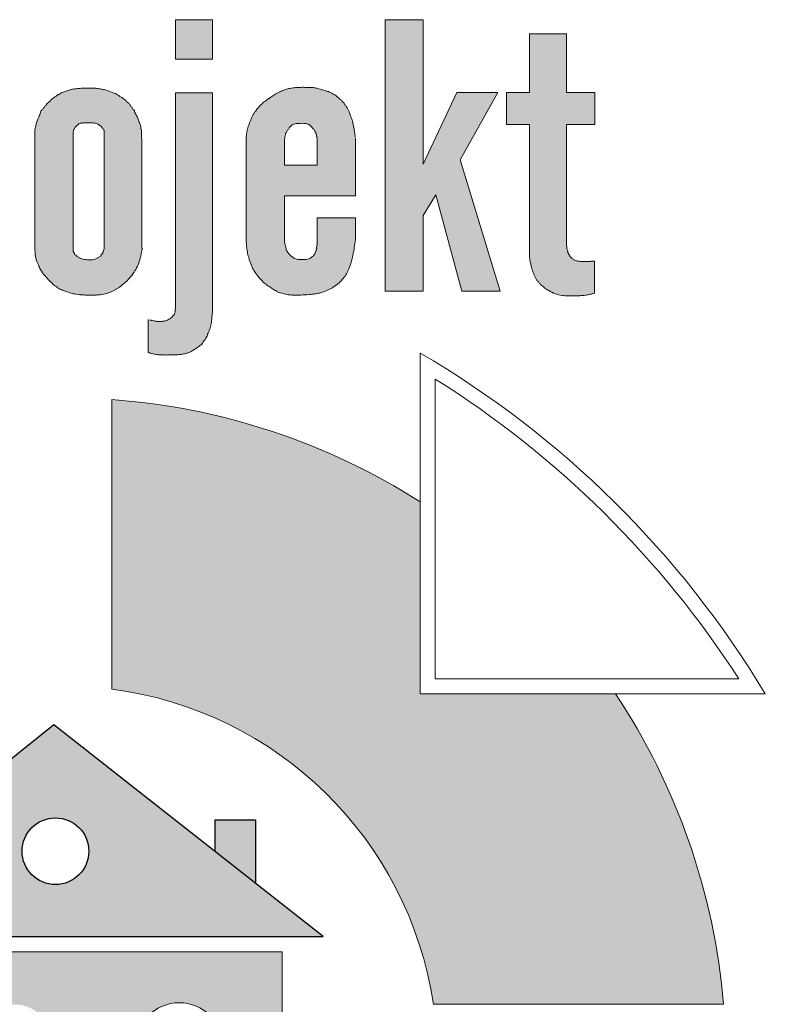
# Model space of a CAD drawing. Header units: centimetres. Extents: x -25180 to 41165, y 25463 to 74870.
# Tile 46 of 182: x 4341 to 4402, y 31637 to 31716. Entities that reach past the tile are written whole.
import ezdxf

# ---------------------------------------------------------------- set-up
doc = ezdxf.new("R2010")
doc.units = ezdxf.units.CM
doc.header["$MEASUREMENT"] = 0

msp = doc.modelspace()

# ---------------------------------------------------------------- hatches: boundary and pattern name
at = {"linetype": 'Continuous', "lineweight": 20}
for points in [[(4357.01993, 31716.10674), (4354.03705, 31716.10674), (4354.03705, 31712.93236), (4357.01993, 31712.93236)], [(4377.0363, 31704.79648), (4380.08448, 31710.2156), (4376.76454, 31710.2156), (4374.04263, 31704.4278), (4374.04263, 31716.10674), (4370.9831, 31716.10674), (4370.9831, 31694.17457), (4374.04263, 31694.17457), (4374.04263, 31700.29834), (4375.06449, 31701.97565), (4377.16931, 31694.17457), (4380.27409, 31694.17457)], [(4380.7812, 31710.2156), (4380.7812, 31707.64625), (4382.64118, 31707.64625), (4382.64272, 31696.90591), (4382.67171, 31696.62784), (4382.71276, 31696.43298), (4382.84562, 31695.9314), (4382.96153, 31695.59085), (4383.05362, 31695.36947), (4383.13839, 31695.2115), (4383.26087, 31695.0291), (4383.36043, 31694.90439), (4383.69767, 31694.56424), (4383.81933, 31694.46058), (4383.95028, 31694.36984), (4384.40369, 31694.11517), (4384.6174, 31694.0076), (4384.78419, 31693.94262), (4384.99613, 31693.88458), (4385.25294, 31693.8399), (4385.57098, 31693.80964), (4385.96966, 31693.7972), (4386.5085, 31693.80743), (4386.92685, 31693.83391), (4387.26339, 31693.87679), (4387.71392, 31693.96736), (4387.86764, 31694.01181), (4387.86764, 31696.6074), (4387.36043, 31696.57769), (4387.10701, 31696.56734), (4386.82955, 31696.58027), (4386.5539, 31696.61342), (4386.37655, 31696.65115), (4386.26166, 31696.68909), (4386.17526, 31696.73198), (4386.09586, 31696.78743), (4386.00739, 31696.8703), (4385.91612, 31696.98277), (4385.82344, 31697.12424), (4385.7578, 31697.25334), (4385.70865, 31697.38959), (4385.66665, 31697.57814), (4385.61927, 31697.93706), (4385.61927, 31707.64625), (4387.90559, 31707.64625), (4387.90559, 31710.2156), (4385.61927, 31710.2156), (4385.61927, 31714.95201), (4382.64118, 31714.95201), (4382.64118, 31710.2156)], [(4351.82862, 31689.27974), (4351.92503, 31689.22435), (4352.09611, 31689.15748), (4352.25535, 31689.11284), (4352.67344, 31689.04864), (4353.20629, 31689.02789), (4353.81307, 31689.02876), (4354.08869, 31689.03593), (4354.4364, 31689.07087), (4354.74497, 31689.12132), (4354.95946, 31689.17355), (4355.13268, 31689.23496), (4355.33283, 31689.32872), (4355.55679, 31689.45594), (4355.75602, 31689.58849), (4355.91593, 31689.71289), (4356.05123, 31689.83715), (4356.20059, 31689.9994), (4356.38702, 31690.2288), (4356.50224, 31690.39543), (4356.58175, 31690.53999), (4356.69445, 31690.81197), (4356.83125, 31691.17309), (4356.89763, 31691.40277), (4356.94331, 31691.63766), (4356.97343, 31691.93026), (4357.01605, 31692.44343), (4357.01993, 31710.20587), (4354.03705, 31710.20587), (4354.03412, 31692.77676), (4353.99531, 31692.44403), (4353.96778, 31692.34977), (4353.86885, 31692.20425), (4353.72736, 31692.06467), (4353.60666, 31691.96465), (4353.49088, 31691.8897), (4353.36651, 31691.83001), (4353.21646, 31691.78215), (4353.06149, 31691.75406), (4352.88492, 31691.74468), (4352.51095, 31691.74379), (4352.37461, 31691.76222), (4352.10822, 31691.83324), (4351.97252, 31691.85652), (4351.86299, 31691.89048)], [(4348.89602, 31662.03985, -0.33518278), (4374.87109, 31636.60721), (4398.29876, 31636.60721, 0.1260842), (4389.58153, 31661.66494), (4373.80611, 31661.66494), (4373.80611, 31677.1687, 0.12467784), (4348.89602, 31685.42889)]]:
    msp.add_hatch(color=152, dxfattribs=at).paths.add_polyline_path(points)
h = msp.add_hatch(color=152, dxfattribs=at)
h.paths.add_polyline_path([(4342.69012, 31697.50913), (4342.72083, 31697.13965), (4342.75653, 31696.91599), (4342.80533, 31696.72486), (4342.89282, 31696.48574), (4343.08032, 31696.04029), (4343.15817, 31695.88992), (4343.26658, 31695.72448), (4343.42435, 31695.52279), (4343.7197, 31695.17706), (4343.89505, 31694.99263), (4344.10311, 31694.80054), (4344.40865, 31694.54624), (4344.547, 31694.44784), (4344.71967, 31694.35049), (4344.9788, 31694.23353), (4345.27062, 31694.12295), (4345.56883, 31694.03272), (4345.87304, 31693.96435), (4346.20929, 31693.91237), (4346.54815, 31693.88244), (4347.05801, 31693.86764), (4347.68163, 31693.87225), (4347.93587, 31693.89084), (4348.18801, 31693.93015), (4348.46454, 31693.99485), (4348.70769, 31694.07253), (4348.91609, 31694.16135), (4349.1416, 31694.28104), (4349.43189, 31694.45847), (4349.66447, 31694.62067), (4349.86435, 31694.77946), (4350.05341, 31694.95073), (4350.25121, 31695.15386), (4350.45633, 31695.38897), (4350.62979, 31695.61324), (4350.77228, 31695.82505), (4350.89912, 31696.04665), (4351.0077, 31696.2776), (4351.09726, 31696.51666), (4351.17675, 31696.78893), (4351.24984, 31697.12117), (4351.3381, 31697.65228), (4351.33545, 31705.92761), (4351.292, 31707.25042), (4351.26618, 31707.39242), (4351.1981, 31707.60936), (4351.02952, 31708.07451), (4350.89357, 31708.3752), (4350.71429, 31708.72378), (4350.61722, 31708.88175), (4350.32601, 31709.28236), (4350.24227, 31709.37281), (4349.92756, 31709.67084), (4349.79644, 31709.77048), (4349.43511, 31710.00981), (4349.23563, 31710.11785), (4348.97148, 31710.23525), (4348.68087, 31710.34157), (4348.36424, 31710.43479), (4348.0824, 31710.49703), (4347.69474, 31710.55494), (4347.40731, 31710.5813), (4346.89169, 31710.58844), (4346.52076, 31710.5785), (4346.0894, 31710.539), (4345.74252, 31710.48836), (4345.48075, 31710.43057), (4345.20495, 31710.34506), (4344.93578, 31710.24073), (4344.73071, 31710.14286), (4344.58958, 31710.0578), (4344.35201, 31709.89307), (4344.1258, 31709.74741), (4344.02939, 31709.67098), (4343.82613, 31709.466), (4343.69212, 31709.33785), (4343.4165, 31709.00372), (4343.28699, 31708.81742), (4343.16064, 31708.60439), (4343.07186, 31708.41869), (4342.82243, 31707.78371), (4342.76222, 31707.5872), (4342.72281, 31707.3857), (4342.69015, 31707.07711)])
h.paths.add_polyline_path([(4345.78776, 31697.41241), (4345.78954, 31707.06285), (4345.81103, 31707.17549), (4345.84592, 31707.2645), (4345.90379, 31707.36403), (4345.99696, 31707.48577), (4346.07724, 31707.56779), (4346.16776, 31707.63825), (4346.30111, 31707.71355), (4346.39075, 31707.74603), (4346.52341, 31707.76498), (4347.1352, 31707.78237), (4347.38353, 31707.77677), (4347.55412, 31707.7541), (4347.68335, 31707.71755), (4347.78734, 31707.66907), (4347.88239, 31707.60476), (4348.04308, 31707.46896), (4348.12407, 31707.38764), (4348.24473, 31707.20897), (4348.27226, 31707.09295), (4348.26891, 31697.60349), (4348.2166, 31697.42502), (4348.12765, 31697.20639), (4348.06687, 31697.09783), (4347.9394, 31696.96712), (4347.81915, 31696.89353), (4347.634, 31696.80575), (4347.47294, 31696.74978), (4347.33765, 31696.72225), (4347.18369, 31696.71302), (4346.85717, 31696.72887), (4346.64243, 31696.75651), (4346.47689, 31696.79651), (4346.33198, 31696.85124), (4346.19613, 31696.92479), (4346.05602, 31697.02343), (4345.90153, 31697.17562), (4345.84577, 31697.2677)], flags=0)
h = msp.add_hatch(color=152, dxfattribs=at)
h.paths.add_polyline_path([(4359.74503, 31706.70387), (4359.7475, 31698.18703), (4359.8342, 31697.4349), (4359.88678, 31697.1111), (4359.94721, 31696.86601), (4360.02965, 31696.62776), (4360.24966, 31696.09012), (4360.34271, 31695.91135), (4360.49249, 31695.677), (4360.66963, 31695.43084), (4360.81429, 31695.25606), (4360.98908, 31695.07408), (4361.22855, 31694.84942), (4361.40267, 31694.70373), (4361.64797, 31694.52603), (4362.11054, 31694.21835), (4362.24461, 31694.14898), (4362.52935, 31694.0441), (4362.79447, 31693.96241), (4363.01675, 31693.91698), (4363.34306, 31693.87792), (4363.64528, 31693.86049), (4363.99848, 31693.8655), (4364.72944, 31693.90531), (4365.18148, 31693.9496), (4365.53102, 31694.00157), (4365.77652, 31694.05974), (4366.04065, 31694.146), (4366.29757, 31694.2515), (4366.54565, 31694.37567), (4366.82913, 31694.54185), (4367.03945, 31694.68264), (4367.19872, 31694.80657), (4367.32899, 31694.92528), (4367.48495, 31695.0904), (4367.68012, 31695.32362), (4367.79961, 31695.48666), (4367.88994, 31695.63778), (4367.985, 31695.84395), (4368.16464, 31696.31666), (4368.25649, 31696.6048), (4368.34209, 31696.94771), (4368.43951, 31697.44325), (4368.51471, 31697.9422), (4368.56653, 31698.36815), (4368.56653, 31700.10155), (4365.48968, 31700.10155), (4365.48682, 31698.02284), (4365.42748, 31697.60699), (4365.38581, 31697.45248), (4365.31967, 31697.28502), (4365.246, 31697.14276), (4365.18893, 31697.06083), (4365.10437, 31696.97559), (4364.98246, 31696.87193), (4364.89726, 31696.81889), (4364.80457, 31696.78143), (4364.68701, 31696.7581), (4364.40799, 31696.73074), (4364.06797, 31696.73059), (4363.90926, 31696.75049), (4363.75412, 31696.7898), (4363.64229, 31696.83458), (4363.55825, 31696.88824), (4363.37948, 31697.01631), (4363.25969, 31697.12276), (4363.19436, 31697.1982), (4363.08199, 31697.3637), (4363.02809, 31697.47072), (4362.97444, 31697.64269), (4362.88198, 31697.99083), (4362.84804, 31698.20782), (4362.83547, 31698.32742), (4362.83547, 31701.87007), (4368.56653, 31701.87007), (4368.56397, 31706.54637), (4368.47402, 31707.22517), (4368.39298, 31707.68119), (4368.32667, 31707.9505), (4368.22739, 31708.2489), (4368.07823, 31708.62944), (4367.9746, 31708.84675), (4367.87096, 31709.02153), (4367.57865, 31709.44982), (4367.50728, 31709.53475), (4367.41158, 31709.62185), (4366.95835, 31710.00351), (4366.83628, 31710.08713), (4366.67308, 31710.1749), (4366.43459, 31710.27699), (4366.15404, 31710.37109), (4365.55195, 31710.55477), (4365.33462, 31710.60034), (4365.07721, 31710.63109), (4364.78127, 31710.64177), (4364.15196, 31710.64349), (4363.67167, 31710.61453), (4363.37846, 31710.57257), (4363.08829, 31710.51138), (4362.87593, 31710.44688), (4362.49644, 31710.2991), (4362.24645, 31710.17845), (4362.06932, 31710.07805), (4361.41473, 31709.62539), (4361.00418, 31709.27959), (4360.8298, 31709.11347), (4360.66633, 31708.93657), (4360.5157, 31708.74881), (4360.39126, 31708.56483), (4360.27342, 31708.35474), (4360.15681, 31708.10263), (4359.96951, 31707.61922), (4359.88209, 31707.35582), (4359.81185, 31707.06813)])
h.paths.add_polyline_path([(4365.48968, 31704.36456), (4362.83547, 31704.36456), (4362.83821, 31706.35315), (4362.88968, 31706.6746), (4362.94006, 31706.87334), (4362.99895, 31707.02587), (4363.05781, 31707.13256), (4363.22425, 31707.36444), (4363.32794, 31707.48973), (4363.41563, 31707.57469), (4363.57043, 31707.67075), (4363.68944, 31707.69879), (4363.97289, 31707.7292), (4364.25775, 31707.73718), (4364.50189, 31707.72959), (4364.64333, 31707.70743), (4364.75978, 31707.66983), (4364.91314, 31707.57078), (4365.04608, 31707.44435), (4365.10771, 31707.36347), (4365.21542, 31707.24144), (4365.29372, 31707.12213), (4365.3599, 31706.99594), (4365.40674, 31706.86141), (4365.48968, 31706.48368)], flags=0)
at = {"linetype": 'Continuous', "lineweight": 25, "true_color": 0xdf0000}
h = msp.add_hatch(color=12, dxfattribs=at)
h.paths.add_polyline_path([(4322.92147, 31642.08062), (4365.96379, 31642.08062), (4344.23324, 31659.1723)])
h.paths.add_polyline_path([(4341.65608, 31648.95735, -1.00000177), (4347.04094, 31648.95735, -1)], flags=0)
msp.add_hatch(color=12, dxfattribs=at).paths.add_polyline_path([(4360.51535, 31651.49967), (4357.23968, 31651.49967), (4357.23968, 31648.94237), (4360.51535, 31646.36597)])
at = {"linetype": 'Continuous', "lineweight": 20}
h = msp.add_hatch(color=152, dxfattribs=at)
h.paths.add_polyline_path([(4325.79588, 31640.84105), (4325.79588, 31622.66433), (4350.84862, 31622.66433), (4350.84862, 31633.22081, -0.99999845), (4357.84796, 31633.22081), (4357.84796, 31622.66433), (4362.67059, 31622.66433), (4362.67059, 31640.84105)])
h.paths.add_polyline_path([(4336.94865, 31628.60932), (4331.00046, 31628.60932), (4331.00046, 31632.86684), (4336.94865, 31632.86684)], flags=0)
h.paths.add_polyline_path([(4331.00758, 31633.80981, -0.93306559), (4336.94152, 31633.80981)], flags=0)
h.paths.add_polyline_path([(4338.07262, 31632.86684), (4344.02081, 31632.86684), (4344.02081, 31628.60932), (4338.07262, 31628.60932)], flags=0)
h.paths.add_polyline_path([(4344.01368, 31633.80981), (4338.07974, 31633.80981, -0.93306559)], flags=0)

# ---------------------------------------------------------------- linework, layer by layer
at = {"color": 152, "linetype": 'Continuous', "lineweight": 20}
msp.add_line((4348.89602, 31685.42889, 0), (4348.89602, 31662.03985, 0), dxfattribs=at)
at = {"color": 152, "linetype": 'Continuous', "lineweight": 20, "elevation": 0, "flags": 128}
msp.add_lwpolyline([(4354.03705, 31716.10674), (4357.01993, 31716.10674), (4357.01993, 31712.93236), (4354.03705, 31712.93236)], close=True, dxfattribs=at)
for points in [[(4374.04263, 31700.29834), (4374.04263, 31694.17457), (4370.9831, 31694.17457), (4370.9831, 31716.10674), (4374.04263, 31716.10674), (4374.04263, 31704.4278)], [(4382.64118, 31710.2156), (4382.64118, 31714.95201), (4385.61927, 31714.95201), (4385.61927, 31710.2156)], [(4354.03705, 31692.79621), (4354.03705, 31710.20587), (4357.01993, 31710.20587), (4357.01993, 31692.48)], [(4380.08448, 31710.2156), (4376.76454, 31710.2156), (4374.04263, 31704.4278)], [(4380.08448, 31710.2156), (4377.0363, 31704.79648)], [(4382.64118, 31707.64625), (4380.7812, 31707.64625), (4380.7812, 31710.2156), (4382.64118, 31710.2156)], [(4385.61927, 31707.64625), (4387.90559, 31707.64625), (4387.90559, 31710.2156), (4385.61927, 31710.2156)], [(4342.68842, 31707.05643), (4342.68842, 31697.53762)], [(4348.27226, 31697.61852), (4348.27226, 31707.09295)], [(4382.64118, 31696.92587), (4382.64118, 31707.64625)], [(4385.61927, 31707.64625), (4385.61927, 31697.93706)], [(4345.78776, 31706.90978), (4345.78776, 31697.41241)], [(4359.74503, 31706.70387), (4359.74503, 31698.21214)], [(4362.83547, 31701.87007), (4368.56653, 31701.87007), (4368.56653, 31706.52804)], [(4362.83547, 31704.36456), (4365.48968, 31704.36456), (4365.48968, 31706.48368)], [(4362.83547, 31704.36456), (4362.83547, 31706.33302)], [(4351.3381, 31697.65228), (4351.3381, 31705.86552)], [(4375.06449, 31701.97565), (4377.16931, 31694.17457), (4380.27409, 31694.17457), (4377.0363, 31704.79648)], [(4362.83547, 31698.32742), (4362.83547, 31701.87007)], [(4374.04263, 31700.29834), (4375.06449, 31701.97565)], [(4368.56653, 31698.36815), (4368.56653, 31700.10155), (4365.48968, 31700.10155), (4365.48968, 31698.04263)], [(4387.86764, 31696.6074), (4387.86764, 31694.01181)], [(4351.82862, 31689.27974), (4351.82862, 31691.89598)], [(4401.67089, 31661.66494), (4373.80611, 31661.66494), (4373.80611, 31689.1899)], [(4401.67089, 31661.66494), (4373.80611, 31661.66494), (4373.80611, 31689.1899)], [(4399.53451, 31662.87116), (4375.01233, 31662.87116), (4375.01233, 31687.08867)], [(4350.84862, 31622.66433), (4325.79588, 31622.66433), (4325.79588, 31640.84105), (4362.67059, 31640.84105), (4362.67059, 31622.66433), (4357.84796, 31622.66433)], [(4398.29876, 31636.60721), (4374.87109, 31636.60721)]]:
    msp.add_lwpolyline(points, dxfattribs=at)
at = {"color": 12, "linetype": 'Continuous', "lineweight": 25, "true_color": 0xdf0000, "elevation": 0, "flags": 128}
msp.add_lwpolyline([(4322.92147, 31642.08062), (4365.96379, 31642.08062), (4344.23324, 31659.1723)], close=True, dxfattribs=at)
msp.add_lwpolyline([(4357.23968, 31648.94237), (4357.23968, 31651.49967), (4360.51535, 31651.49967), (4360.51535, 31646.36597)], dxfattribs=at)
at = {"color": 12, "linetype": 'Continuous', "lineweight": 25, "true_color": 0xdf0000}
msp.add_circle((4344.34851, 31648.95735, 0), 2.69243, dxfattribs=at)
at = {"color": 152, "linetype": 'Continuous', "lineweight": 20}
for centre, radius, start, end in [((4333.71823, 31620.74024, 0), 79.32462, 31.0585878, 59.6444193), ((4332.8653, 31619.88731, 0), 79.32462, 32.8112214, 57.9050806), ((4345.04547, 31632.12632, 0), 53.44147, 57.440797, 85.8681608), ((4345.04547, 31632.12632, 0), 30.16034, 8.5440094, 82.6650692), ((4345.04547, 31632.12632, 0), 53.44147, 4.8097106, 33.5544011), ((4354.34829, 31633.22081, 0), 3.49967, 0, 180)]:
    msp.add_arc(centre, radius, start, end, dxfattribs=at)
for points, knots in [([(4342.68842, 31707.05643, 0), (4342.70263, 31707.22638, 0), (4342.71684, 31707.39633, 0), (4342.75565, 31707.56039, 0), (4342.80187, 31707.75585, 0), (4342.883, 31707.94294, 0), (4342.95732, 31708.13156, 0), (4343.01042, 31708.26632, 0), (4343.06004, 31708.40185, 0), (4343.12322, 31708.53125, 0), (4343.17208, 31708.63133, 0), (4343.17794, 31708.82161, 0), (4343.2897, 31708.82161, 0), (4343.37165, 31708.82161, 0), (4343.34914, 31709.02238, 0), (4343.43088, 31709.02238, 0), (4343.50261, 31709.02238, 0), (4343.49558, 31709.18892, 0), (4343.5675, 31709.18892, 0), (4343.64238, 31709.18892, 0), (4343.63825, 31709.35971, 0), (4343.71283, 31709.35971, 0), (4343.7812, 31709.35971, 0), (4343.79387, 31709.5006, 0), (4343.86251, 31709.5006, 0), (4343.93814, 31709.5006, 0), (4343.96525, 31709.61205, 0), (4344.02049, 31709.6629, 0), (4344.13704, 31709.77019, 0), (4344.28196, 31709.84401, 0), (4344.41416, 31709.93381, 0), (4344.48204, 31709.97992, 0), (4344.5334, 31710.0747, 0), (4344.61505, 31710.0747, 0), (4344.71808, 31710.0747, 0), (4344.7851, 31710.21993, 0), (4344.88851, 31710.21993, 0)], [0, 0, 0, 0, 1, 1, 1, 2, 2, 2, 3, 3, 3, 4, 4, 4, 5, 5, 5, 6, 6, 6, 7, 7, 7, 8, 8, 8, 9, 9, 9, 10, 10, 10, 11, 11, 11, 12, 12, 12, 12]), ([(4344.88851, 31710.21993, 0), (4344.9949, 31710.26769, 0), (4345.10338, 31710.30982, 0), (4345.21337, 31710.34799, 0), (4345.31595, 31710.38359, 0), (4345.41983, 31710.41575, 0), (4345.52518, 31710.44201, 0), (4345.61412, 31710.46419, 0), (4345.7041, 31710.48217, 0), (4345.79448, 31710.49747, 0), (4345.93471, 31710.5212, 0), (4346.0759, 31710.53848, 0), (4346.21742, 31710.55301, 0), (4346.35168, 31710.5668, 0), (4346.48623, 31710.57813, 0), (4346.62097, 31710.58361, 0), (4346.77179, 31710.58975, 0), (4346.92285, 31710.58858, 0), (4347.07396, 31710.58786, 0), (4347.19654, 31710.58727, 0), (4347.31915, 31710.58698, 0), (4347.44133, 31710.57937, 0), (4347.55138, 31710.57251, 0), (4347.66108, 31710.55973, 0), (4347.77055, 31710.54523, 0), (4347.90946, 31710.52683, 0), (4348.04799, 31710.50567, 0), (4348.18498, 31710.47686, 0), (4348.30293, 31710.45205, 0), (4348.41973, 31710.42157, 0), (4348.53535, 31710.38718, 0), (4348.7285, 31710.32972, 0), (4348.91835, 31710.26134, 0), (4349.10282, 31710.17968, 0), (4349.22418, 31710.12596, 0), (4349.34322, 31710.06649, 0), (4349.45596, 31709.99713, 0), (4349.52854, 31709.95248, 0), (4349.58399, 31709.85606, 0), (4349.6695, 31709.85606, 0), (4349.7738, 31709.85606, 0), (4349.81965, 31709.6744, 0), (4349.92338, 31709.6744, 0), (4350.01663, 31709.6744, 0), (4350.03279, 31709.48088, 0), (4350.12664, 31709.48088, 0), (4350.20807, 31709.48088, 0), (4350.2206, 31709.31133, 0), (4350.30143, 31709.31133, 0), (4350.3904, 31709.31133, 0), (4350.37138, 31709.09597, 0), (4350.46099, 31709.09597, 0), (4350.56074, 31709.09597, 0), (4350.5365, 31708.85416, 0), (4350.63578, 31708.85416, 0), (4350.72553, 31708.85416, 0), (4350.72824, 31708.69995, 0), (4350.77004, 31708.62022, 0), (4350.82465, 31708.51606, 0), (4350.87704, 31708.41106, 0), (4350.92723, 31708.30483, 0), (4350.9758, 31708.20201, 0), (4351.0223, 31708.09804, 0), (4351.06188, 31707.99147, 0), (4351.08553, 31707.92777, 0), (4351.10671, 31707.86314, 0), (4351.1293, 31707.7991, 0), (4351.16461, 31707.69901, 0), (4351.20338, 31707.60035, 0), (4351.23568, 31707.49883, 0), (4351.26255, 31707.41435, 0), (4351.2048, 31707.24004, 0), (4351.29302, 31707.24004, 0), (4351.33368, 31707.24004, 0), (4351.29741, 31707.15877, 0), (4351.29816, 31707.11798, 0), (4351.30575, 31706.70095, 0), (4351.32005, 31706.28339, 0), (4351.3381, 31705.86552, 0)], [0, 0, 0, 0, 1, 1, 1, 2, 2, 2, 3, 3, 3, 4, 4, 4, 5, 5, 5, 6, 6, 6, 7, 7, 7, 8, 8, 8, 9, 9, 9, 10, 10, 10, 11, 11, 11, 12, 12, 12, 13, 13, 13, 14, 14, 14, 15, 15, 15, 16, 16, 16, 17, 17, 17, 18, 18, 18, 19, 19, 19, 20, 20, 20, 21, 21, 21, 22, 22, 22, 23, 23, 23, 24, 24, 24, 25, 25, 25, 26, 26, 26, 26]), ([(4360.63739, 31708.90264, 0), (4360.76651, 31709.05601, 0), (4360.90901, 31709.19828, 0), (4361.06062, 31709.32924, 0), (4361.12714, 31709.38671, 0), (4361.17453, 31709.49892, 0), (4361.26248, 31709.49892, 0), (4361.33194, 31709.49892, 0), (4361.35365, 31709.63169, 0), (4361.423, 31709.63169, 0), (4361.49499, 31709.63169, 0), (4361.5286, 31709.75452, 0), (4361.60069, 31709.75452, 0), (4361.65966, 31709.75452, 0), (4361.68751, 31709.85478, 0), (4361.74644, 31709.85478, 0), (4361.8097, 31709.85478, 0), (4361.83981, 31709.96203, 0), (4361.9031, 31709.96203, 0), (4361.97001, 31709.96203, 0), (4362.00076, 31710.07692, 0), (4362.06757, 31710.07692, 0), (4362.13416, 31710.07692, 0), (4362.17461, 31710.17577, 0), (4362.24133, 31710.17577, 0), (4362.3245, 31710.17577, 0), (4362.38937, 31710.25152, 0), (4362.46519, 31710.28537, 0), (4362.56936, 31710.33187, 0), (4362.67626, 31710.37215, 0), (4362.78313, 31710.41246, 0), (4362.8298, 31710.43006, 0), (4362.87643, 31710.44767, 0), (4362.92368, 31710.46347, 0), (4363.04459, 31710.5039, 0), (4363.16939, 31710.53249, 0), (4363.29484, 31710.55694, 0), (4363.44308, 31710.58583, 0), (4363.59231, 31710.60895, 0), (4363.74249, 31710.62103, 0), (4363.81855, 31710.62715, 0), (4363.89473, 31710.63448, 0), (4363.9711, 31710.63448, 0), (4364.03531, 31710.63448, 0), (4364.09933, 31710.64182, 0), (4364.16345, 31710.64391, 0), (4364.31051, 31710.64869, 0), (4364.4578, 31710.64375, 0), (4364.60504, 31710.64253, 0), (4364.7194, 31710.64159, 0), (4364.83374, 31710.64287, 0), (4364.94801, 31710.6385, 0), (4365.08182, 31710.63339, 0), (4365.21553, 31710.62051, 0), (4365.34764, 31710.59817, 0), (4365.40498, 31710.58847, 0), (4365.46202, 31710.57695, 0), (4365.51845, 31710.56318, 0), (4365.65682, 31710.52943, 0), (4365.79153, 31710.482, 0), (4365.92768, 31710.43946, 0), (4366.06245, 31710.39736, 0), (4366.1986, 31710.36008, 0), (4366.33189, 31710.31423, 0)], [0, 0, 0, 0, 1, 1, 1, 2, 2, 2, 3, 3, 3, 4, 4, 4, 5, 5, 5, 6, 6, 6, 7, 7, 7, 8, 8, 8, 9, 9, 9, 10, 10, 10, 11, 11, 11, 12, 12, 12, 13, 13, 13, 14, 14, 14, 15, 15, 15, 16, 16, 16, 17, 17, 17, 18, 18, 18, 19, 19, 19, 20, 20, 20, 21, 21, 21, 21]), ([(4366.60307, 31710.20725, 0), (4366.7063, 31710.16114, 0), (4366.78761, 31710.04562, 0), (4366.90035, 31710.04562, 0), (4366.95045, 31710.04562, 0), (4366.96982, 31709.95445, 0), (4367.01997, 31709.95445, 0), (4367.08665, 31709.95445, 0), (4367.10512, 31709.8242, 0), (4367.17172, 31709.8242, 0), (4367.24697, 31709.8242, 0), (4367.26783, 31709.67748, 0), (4367.3433, 31709.67748, 0), (4367.41643, 31709.67748, 0), (4367.43548, 31709.53361, 0), (4367.50824, 31709.53361, 0), (4367.57233, 31709.53361, 0), (4367.56267, 31709.38177, 0), (4367.6271, 31709.38177, 0), (4367.69812, 31709.38177, 0), (4367.67411, 31709.20494, 0), (4367.74493, 31709.20494, 0), (4367.83487, 31709.20494, 0), (4367.84883, 31709.05774, 0), (4367.89667, 31708.98171, 0), (4368.01903, 31708.78729, 0), (4368.10585, 31708.57184, 0), (4368.18753, 31708.35584, 0), (4368.24231, 31708.211, 0), (4368.29478, 31708.0659, 0), (4368.33605, 31707.91752, 0), (4368.38573, 31707.73891, 0), (4368.41919, 31707.55553, 0), (4368.45001, 31707.3722, 0), (4368.46882, 31707.26028, 0), (4368.48666, 31707.14839, 0), (4368.50194, 31707.0361, 0), (4368.5207, 31706.89829, 0), (4368.5356, 31706.75987, 0), (4368.55374, 31706.62191, 0)], [0, 0, 0, 0, 1, 1, 1, 2, 2, 2, 3, 3, 3, 4, 4, 4, 5, 5, 5, 6, 6, 6, 7, 7, 7, 8, 8, 8, 9, 9, 9, 10, 10, 10, 11, 11, 11, 12, 12, 12, 13, 13, 13, 13]), ([(4359.74499, 31706.70386, 0), (4359.82386, 31706.70386, 0), (4359.77136, 31706.85941, 0), (4359.78594, 31706.93701, 0), (4359.81379, 31707.08522, 0), (4359.84553, 31707.23296, 0), (4359.88838, 31707.37732, 0), (4359.92835, 31707.51201, 0), (4359.97803, 31707.64376, 0), (4360.02792, 31707.77532, 0), (4360.08504, 31707.92599, 0), (4360.14244, 31708.0764, 0), (4360.2096, 31708.22285, 0), (4360.27925, 31708.37472, 0), (4360.35941, 31708.52231, 0), (4360.45314, 31708.66053, 0)], [0, 0, 0, 0, 1, 1, 1, 2, 2, 2, 3, 3, 3, 4, 4, 4, 5, 5, 5, 5]), ([(4345.78776, 31706.90978, 0), (4345.8469, 31706.90978, 0), (4345.73324, 31707.08641, 0), (4345.79211, 31707.08641, 0), (4345.83183, 31707.08641, 0), (4345.78, 31707.20236, 0), (4345.81979, 31707.20236, 0), (4345.90022, 31707.20236, 0), (4345.85738, 31707.41233, 0), (4345.93803, 31707.41233, 0), (4345.98476, 31707.41233, 0), (4345.98103, 31707.51944, 0), (4346.0276, 31707.51944, 0), (4346.08135, 31707.51944, 0), (4346.09531, 31707.62539, 0), (4346.149, 31707.62539, 0), (4346.18879, 31707.62539, 0), (4346.21088, 31707.68775, 0), (4346.25083, 31707.68775, 0), (4346.291, 31707.68775, 0), (4346.32024, 31707.73736, 0), (4346.36017, 31707.73736, 0), (4346.39948, 31707.73736, 0), (4346.43653, 31707.76054, 0), (4346.47604, 31707.76054, 0), (4346.51866, 31707.76054, 0), (4346.56076, 31707.76769, 0), (4346.60318, 31707.76938, 0), (4346.69881, 31707.7732, 0), (4346.79461, 31707.77375, 0), (4346.89047, 31707.77601, 0), (4347.05273, 31707.77986, 0), (4347.21518, 31707.78864, 0), (4347.37688, 31707.77725, 0), (4347.44324, 31707.77258, 0), (4347.50781, 31707.74966, 0), (4347.5746, 31707.74966, 0), (4347.64629, 31707.74966, 0), (4347.70429, 31707.67563, 0), (4347.77569, 31707.67563, 0), (4347.83446, 31707.67563, 0), (4347.86154, 31707.5748, 0), (4347.92042, 31707.5748, 0), (4347.97456, 31707.5748, 0), (4347.98902, 31707.46885, 0), (4348.04321, 31707.46885, 0), (4348.08365, 31707.46885, 0), (4348.08804, 31707.3827, 0), (4348.12823, 31707.3827, 0), (4348.1716, 31707.3827, 0), (4348.1617, 31707.27745, 0), (4348.20554, 31707.27745, 0), (4348.24296, 31707.27745, 0), (4348.25247, 31707.21871, 0), (4348.27226, 31707.09295, 0)], [0, 0, 0, 0, 1, 1, 1, 2, 2, 2, 3, 3, 3, 4, 4, 4, 5, 5, 5, 6, 6, 6, 7, 7, 7, 8, 8, 8, 9, 9, 9, 10, 10, 10, 11, 11, 11, 12, 12, 12, 13, 13, 13, 14, 14, 14, 15, 15, 15, 16, 16, 16, 17, 17, 17, 18, 18, 18, 18]), ([(4362.83547, 31706.33302, 0), (4362.85387, 31706.46811, 0), (4362.87227, 31706.60319, 0), (4362.90328, 31706.73719, 0), (4362.93412, 31706.87044, 0), (4362.97743, 31707.00261, 0), (4363.0486, 31707.11796, 0), (4363.07307, 31707.15762, 0), (4363.08148, 31707.23319, 0), (4363.12831, 31707.23319, 0), (4363.23626, 31707.23319, 0), (4363.21905, 31707.48822, 0), (4363.32654, 31707.48822, 0), (4363.37678, 31707.48822, 0), (4363.38559, 31707.59206, 0), (4363.43615, 31707.59206, 0), (4363.46867, 31707.59206, 0), (4363.48357, 31707.64756, 0), (4363.51589, 31707.64756, 0), (4363.54825, 31707.64756, 0), (4363.57444, 31707.68169, 0), (4363.60698, 31707.68169, 0), (4363.66828, 31707.68169, 0), (4363.72662, 31707.71157, 0), (4363.78777, 31707.71157, 0), (4363.86171, 31707.71157, 0), (4363.93462, 31707.7315, 0), (4364.00845, 31707.7315, 0), (4364.09764, 31707.7315, 0), (4364.18682, 31707.73718, 0), (4364.27607, 31707.73718, 0), (4364.3592, 31707.73718, 0), (4364.44174, 31707.72723, 0), (4364.52518, 31707.72723, 0), (4364.61141, 31707.72723, 0), (4364.68857, 31707.6632, 0), (4364.77472, 31707.6632, 0), (4364.81594, 31707.6632, 0), (4364.83902, 31707.59918, 0), (4364.88006, 31707.59918, 0), (4364.90925, 31707.59918, 0), (4365.00698, 31707.42691, 0), (4365.06088, 31707.42691, 0), (4365.09334, 31707.42691, 0), (4365.08672, 31707.34865, 0), (4365.11925, 31707.34865, 0), (4365.16153, 31707.34865, 0), (4365.16242, 31707.25476, 0), (4365.20465, 31707.25476, 0), (4365.24273, 31707.25476, 0), (4365.23184, 31707.16087, 0), (4365.27014, 31707.16087, 0), (4365.33783, 31707.16087, 0), (4365.29827, 31706.98253, 0), (4365.36565, 31706.98253, 0), (4365.4067, 31706.98253, 0), (4365.36437, 31706.86587, 0), (4365.4055, 31706.86587, 0), (4365.47052, 31706.86587, 0), (4365.38473, 31706.67608, 0), (4365.44971, 31706.67608, 0), (4365.49725, 31706.67608, 0), (4365.4321, 31706.53666, 0), (4365.47961, 31706.53666, 0)], [0, 0, 0, 0, 1, 1, 1, 2, 2, 2, 3, 3, 3, 4, 4, 4, 5, 5, 5, 6, 6, 6, 7, 7, 7, 8, 8, 8, 9, 9, 9, 10, 10, 10, 11, 11, 11, 12, 12, 12, 13, 13, 13, 14, 14, 14, 15, 15, 15, 16, 16, 16, 17, 17, 17, 18, 18, 18, 19, 19, 19, 20, 20, 20, 21, 21, 21, 21]), ([(4368.56653, 31698.36815, 0), (4368.54121, 31698.15238, 0), (4368.5159, 31697.93661, 0), (4368.48422, 31697.72181, 0), (4368.45314, 31697.51104, 0), (4368.41592, 31697.3012, 0), (4368.37292, 31697.09224, 0), (4368.33195, 31696.89316, 0), (4368.28572, 31696.69488, 0), (4368.22581, 31696.50116, 0), (4368.17364, 31696.33248, 0), (4368.11111, 31696.16726, 0), (4368.04731, 31696.0017, 0), (4367.99325, 31695.8614, 0), (4367.93829, 31695.72085, 0), (4367.86438, 31695.59112, 0), (4367.78898, 31695.45879, 0), (4367.69387, 31695.33772, 0), (4367.59559, 31695.21968, 0), (4367.48704, 31695.0893, 0), (4367.37464, 31694.96263, 0), (4367.24912, 31694.85033, 0), (4367.09667, 31694.71392, 0), (4366.92486, 31694.59871, 0), (4366.74881, 31694.49251, 0), (4366.62618, 31694.41854, 0), (4366.50149, 31694.34893, 0), (4366.37295, 31694.28685, 0), (4366.22673, 31694.21623, 0), (4366.07553, 31694.15535, 0), (4365.92111, 31694.10424, 0), (4365.81005, 31694.06749, 0), (4365.69734, 31694.0358, 0), (4365.58301, 31694.01191, 0), (4365.49619, 31693.99376, 0), (4365.40844, 31693.9801, 0), (4365.32052, 31693.96784, 0), (4365.14878, 31693.94388, 0), (4364.9764, 31693.92523, 0), (4364.80372, 31693.91111, 0), (4364.59324, 31693.89391, 0), (4364.38231, 31693.88344, 0), (4364.17114, 31693.8733, 0), (4363.99266, 31693.86473, 0), (4363.814, 31693.8564, 0), (4363.63566, 31693.86071, 0), (4363.50475, 31693.86388, 0), (4363.37401, 31693.87386, 0), (4363.2434, 31693.88766, 0), (4363.0992, 31693.9029, 0), (4362.95515, 31693.92281, 0), (4362.8149, 31693.95728, 0), (4362.68262, 31693.98979, 0), (4362.55372, 31694.03525, 0), (4362.42452, 31694.08075, 0), (4362.34423, 31694.10902, 0), (4362.10373, 31694.1753, 0), (4362.18829, 31694.1753, 0), (4362.27863, 31694.1753, 0), (4362.03243, 31694.26757, 0), (4361.95709, 31694.31836, 0), (4361.85513, 31694.3871, 0), (4361.75281, 31694.45423, 0), (4361.65164, 31694.52351, 0), (4361.55255, 31694.59136, 0), (4361.24104, 31694.7367, 0), (4361.36112, 31694.7367, 0)], [0, 0, 0, 0, 1, 1, 1, 2, 2, 2, 3, 3, 3, 4, 4, 4, 5, 5, 5, 6, 6, 6, 7, 7, 7, 8, 8, 8, 9, 9, 9, 10, 10, 10, 11, 11, 11, 12, 12, 12, 13, 13, 13, 14, 14, 14, 15, 15, 15, 16, 16, 16, 17, 17, 17, 18, 18, 18, 19, 19, 19, 20, 20, 20, 21, 21, 21, 22, 22, 22, 22]), ([(4362.83547, 31698.32742, 0), (4362.84565, 31698.22602, 0), (4362.85584, 31698.12461, 0), (4362.87502, 31698.02509, 0), (4362.89884, 31697.90153, 0), (4362.93654, 31697.78088, 0), (4362.97008, 31697.65862, 0), (4362.99026, 31697.58509, 0), (4362.96459, 31697.44204, 0), (4363.04034, 31697.44204, 0), (4363.07582, 31697.44204, 0), (4363.05577, 31697.34841, 0), (4363.09135, 31697.34841, 0), (4363.13175, 31697.34841, 0), (4363.11845, 31697.24788, 0), (4363.15886, 31697.24788, 0), (4363.19281, 31697.24788, 0), (4363.18571, 31697.16627, 0), (4363.21956, 31697.16627, 0), (4363.2685, 31697.16627, 0), (4363.2751, 31697.063, 0), (4363.32427, 31697.063, 0), (4363.36916, 31697.063, 0), (4363.38429, 31696.97899, 0), (4363.42899, 31696.97899, 0), (4363.46105, 31696.97899, 0), (4363.47679, 31696.9253, 0), (4363.50891, 31696.9253, 0), (4363.5454, 31696.9253, 0), (4363.56072, 31696.86057, 0), (4363.59708, 31696.86057, 0), (4363.6559, 31696.86057, 0), (4363.69928, 31696.78839, 0), (4363.75856, 31696.78839, 0), (4363.81702, 31696.78839, 0), (4363.8699, 31696.74708, 0), (4363.92805, 31696.74708, 0), (4363.97522, 31696.74708, 0), (4364.02142, 31696.73056, 0), (4364.06857, 31696.73056, 0), (4364.13148, 31696.73056, 0), (4364.19434, 31696.72918, 0), (4364.25735, 31696.72918, 0), (4364.31623, 31696.72918, 0), (4364.37505, 31696.73193, 0), (4364.43373, 31696.73193, 0), (4364.49037, 31696.73193, 0), (4364.54617, 31696.74845, 0), (4364.60319, 31696.74845, 0), (4364.67639, 31696.74845, 0), (4364.74583, 31696.78576, 0), (4364.81853, 31696.78576, 0), (4364.87507, 31696.78576, 0), (4364.91314, 31696.86296, 0), (4364.96993, 31696.86296, 0), (4365.02556, 31696.86296, 0), (4365.0421, 31696.96955, 0), (4365.09778, 31696.96955, 0), (4365.14557, 31696.96955, 0), (4365.15027, 31697.07161, 0), (4365.19776, 31697.07161, 0), (4365.23955, 31697.07161, 0), (4365.22362, 31697.1774, 0), (4365.26567, 31697.1774, 0), (4365.33862, 31697.1774, 0), (4365.28503, 31697.37512, 0), (4365.35781, 31697.37512, 0), (4365.43689, 31697.37512, 0), (4365.34748, 31697.60199, 0), (4365.42646, 31697.60199, 0), (4365.49542, 31697.60199, 0), (4365.38824, 31697.80667, 0), (4365.45731, 31697.80667, 0), (4365.53675, 31697.80667, 0), (4365.41033, 31698.04263, 0), (4365.48968, 31698.04263, 0)], [0, 0, 0, 0, 1, 1, 1, 2, 2, 2, 3, 3, 3, 4, 4, 4, 5, 5, 5, 6, 6, 6, 7, 7, 7, 8, 8, 8, 9, 9, 9, 10, 10, 10, 11, 11, 11, 12, 12, 12, 13, 13, 13, 14, 14, 14, 15, 15, 15, 16, 16, 16, 17, 17, 17, 18, 18, 18, 19, 19, 19, 20, 20, 20, 21, 21, 21, 22, 22, 22, 23, 23, 23, 24, 24, 24, 25, 25, 25, 25]), ([(4344.28643, 31694.64503, 0), (4344.14321, 31694.76384, 0), (4344.00206, 31694.88497, 0), (4343.8714, 31695.01614, 0), (4343.73759, 31695.15048, 0), (4343.6148, 31695.29537, 0), (4343.49198, 31695.44174, 0), (4343.36348, 31695.59489, 0), (4343.23496, 31695.74967, 0), (4343.13944, 31695.92297, 0), (4343.07335, 31696.04288, 0), (4343.02305, 31696.17164, 0), (4342.97018, 31696.29939, 0), (4342.90723, 31696.4515, 0), (4342.84061, 31696.60216, 0), (4342.79519, 31696.75859, 0), (4342.72249, 31697.00895, 0), (4342.70406, 31697.2741, 0), (4342.68843, 31697.53762, 0)], [0, 0, 0, 0, 1, 1, 1, 2, 2, 2, 3, 3, 3, 4, 4, 4, 5, 5, 5, 6, 6, 6, 6]), ([(4351.33808, 31697.65227, 0), (4351.43221, 31697.65227, 0), (4351.30977, 31697.46609, 0), (4351.29438, 31697.3731, 0), (4351.25748, 31697.15022, 0), (4351.21578, 31696.92775, 0), (4351.1558, 31696.70978, 0), (4351.10697, 31696.53234, 0), (4351.04605, 31696.35788, 0), (4350.96954, 31696.19052, 0), (4350.89218, 31696.02127, 0), (4350.79888, 31695.85927, 0), (4350.69431, 31695.70531, 0), (4350.57716, 31695.53282, 0), (4350.44586, 31695.37042, 0), (4350.30677, 31695.21506, 0), (4350.19107, 31695.08584, 0), (4350.06998, 31694.96149, 0), (4349.94077, 31694.84597, 0), (4349.79285, 31694.71374, 0), (4349.63429, 31694.59308, 0), (4349.4692, 31694.48309, 0)], [0, 0, 0, 0, 1, 1, 1, 2, 2, 2, 3, 3, 3, 4, 4, 4, 5, 5, 5, 6, 6, 6, 7, 7, 7, 7]), ([(4359.95778, 31696.83131, 0), (4360.05607, 31696.83131, 0), (4359.90475, 31697.02088, 0), (4359.88552, 31697.1174, 0), (4359.87062, 31697.19219, 0), (4359.85841, 31697.26743, 0), (4359.84728, 31697.34282, 0), (4359.82526, 31697.49198, 0), (4359.80748, 31697.64173, 0), (4359.79031, 31697.79155, 0), (4359.77426, 31697.93166, 0), (4359.75874, 31698.07183, 0), (4359.74503, 31698.21214, 0)], [0, 0, 0, 0, 1, 1, 1, 2, 2, 2, 3, 3, 3, 4, 4, 4, 4]), ([(4387.86759, 31696.60735, 0), (4387.90135, 31696.60735, 0), (4387.73135, 31696.60241, 0), (4387.76543, 31696.60241, 0), (4387.83961, 31696.60241, 0), (4387.61896, 31696.59598, 0), (4387.54624, 31696.59151, 0), (4387.44067, 31696.58502, 0), (4387.33457, 31696.57398, 0), (4387.22833, 31696.56959, 0), (4387.06556, 31696.56286, 0), (4386.90247, 31696.57171, 0), (4386.7405, 31696.58876, 0), (4386.62811, 31696.6006, 0), (4386.51625, 31696.61639, 0), (4386.40617, 31696.64354, 0), (4386.33716, 31696.66056, 0), (4386.13532, 31696.71475, 0), (4386.20609, 31696.71475, 0), (4386.28297, 31696.71475, 0), (4385.94528, 31696.85443, 0), (4386.02247, 31696.85443, 0), (4386.08961, 31696.85443, 0), (4385.82942, 31697.01054, 0), (4385.89641, 31697.01054, 0), (4385.9733, 31697.01054, 0), (4385.70163, 31697.20838, 0), (4385.77845, 31697.20838, 0), (4385.83546, 31697.20838, 0), (4385.65841, 31697.36723, 0), (4385.7154, 31697.36723, 0), (4385.80604, 31697.36723, 0), (4385.56714, 31697.6329, 0), (4385.65784, 31697.6329, 0), (4385.70053, 31697.6329, 0), (4385.59765, 31697.75962, 0), (4385.64027, 31697.75962, 0), (4385.69982, 31697.75962, 0), (4385.55973, 31697.93708, 0), (4385.6193, 31697.93708, 0)], [0, 0, 0, 0, 1, 1, 1, 2, 2, 2, 3, 3, 3, 4, 4, 4, 5, 5, 5, 6, 6, 6, 7, 7, 7, 8, 8, 8, 9, 9, 9, 10, 10, 10, 11, 11, 11, 12, 12, 12, 13, 13, 13, 13]), ([(4347.77668, 31696.87163, 0), (4347.6393, 31696.80256, 0), (4347.49807, 31696.74525, 0), (4347.35058, 31696.72402, 0), (4347.24095, 31696.70823, 0), (4347.12786, 31696.71237, 0), (4347.01543, 31696.71836, 0), (4346.86381, 31696.72642, 0), (4346.71339, 31696.73784, 0), (4346.5666, 31696.77231, 0), (4346.48584, 31696.79127, 0), (4346.2481, 31696.85173, 0), (4346.33091, 31696.85173, 0), (4346.42725, 31696.85173, 0), (4345.98627, 31697.00218, 0), (4346.08375, 31697.00218, 0), (4346.17303, 31697.00218, 0), (4345.80589, 31697.18667, 0), (4345.89355, 31697.18667, 0), (4345.97605, 31697.18667, 0), (4345.70363, 31697.41241, 0), (4345.78772, 31697.41241, 0)], [0, 0, 0, 0, 1, 1, 1, 2, 2, 2, 3, 3, 3, 4, 4, 4, 5, 5, 5, 6, 6, 6, 7, 7, 7, 7]), ([(4348.16283, 31697.286, 0), (4348.25973, 31697.286, 0), (4347.92749, 31697.03906, 0), (4348.02087, 31697.03906, 0), (4348.11792, 31697.03906, 0), (4347.67572, 31696.87163, 0), (4347.77667, 31696.87163, 0)], [0, 0, 0, 0, 1, 1, 1, 2, 2, 2, 2]), ([(4361.08118, 31694.98536, 0), (4360.98348, 31695.07801, 0), (4360.88749, 31695.1726, 0), (4360.79883, 31695.27351, 0), (4360.6835, 31695.40478, 0), (4360.58057, 31695.54673, 0), (4360.48226, 31695.69208, 0), (4360.40555, 31695.80551, 0), (4360.33165, 31695.92101, 0), (4360.27175, 31696.04339, 0), (4360.22529, 31696.13833, 0), (4360.18724, 31696.23741, 0), (4360.14757, 31696.33581, 0), (4360.0813, 31696.50015, 0), (4360.01049, 31696.6626, 0), (4359.95778, 31696.83131, 0)], [0, 0, 0, 0, 1, 1, 1, 2, 2, 2, 3, 3, 3, 4, 4, 4, 5, 5, 5, 5]), ([(4382.64118, 31696.92587, 0), (4382.65051, 31696.80429, 0), (4382.65983, 31696.68271, 0), (4382.68283, 31696.56367, 0), (4382.70545, 31696.44655, 0), (4382.74132, 31696.33188, 0), (4382.77053, 31696.21584, 0), (4382.78086, 31696.1748, 0), (4382.79036, 31696.13358, 0), (4382.80069, 31696.0926, 0), (4382.83597, 31695.95268, 0), (4382.88099, 31695.81548, 0), (4382.9295, 31695.67903, 0), (4382.98007, 31695.53678, 0), (4383.03444, 31695.39534, 0), (4383.10772, 31695.26412, 0), (4383.14571, 31695.1961, 0), (4383.15563, 31695.06692, 0), (4383.23382, 31695.06692, 0), (4383.30099, 31695.06692, 0), (4383.29018, 31694.90808, 0), (4383.35714, 31694.90808, 0), (4383.42872, 31694.90808, 0), (4383.43615, 31694.75471, 0), (4383.50785, 31694.75471, 0), (4383.57698, 31694.75471, 0), (4383.58393, 31694.60681, 0), (4383.65311, 31694.60681, 0), (4383.74781, 31694.60681, 0), (4383.79254, 31694.47791, 0), (4383.86961, 31694.42331, 0), (4383.97503, 31694.34863, 0), (4384.0902, 31694.28883, 0), (4384.20398, 31694.22612, 0), (4384.36482, 31694.13745, 0), (4384.52286, 31694.04298, 0), (4384.69242, 31693.97594, 0), (4384.87275, 31693.90466, 0), (4385.06613, 31693.86441, 0), (4385.25975, 31693.83901, 0), (4385.40389, 31693.82009, 0), (4385.54816, 31693.8094, 0), (4385.69275, 31693.8034, 0), (4385.92533, 31693.79376, 0), (4386.15872, 31693.79628, 0), (4386.39162, 31693.8034, 0), (4386.52264, 31693.80741, 0), (4386.6535, 31693.81288, 0), (4386.78432, 31693.82218, 0), (4386.95604, 31693.83438, 0), (4387.12768, 31693.85317, 0), (4387.29683, 31693.88243, 0), (4387.40675, 31693.90145, 0), (4387.51562, 31693.92488, 0), (4387.62568, 31693.94817, 0), (4387.70748, 31693.96548, 0), (4387.78466, 31694.0118, 0), (4387.86764, 31694.0118, 0)], [0, 0, 0, 0, 1, 1, 1, 2, 2, 2, 3, 3, 3, 4, 4, 4, 5, 5, 5, 6, 6, 6, 7, 7, 7, 8, 8, 8, 9, 9, 9, 10, 10, 10, 11, 11, 11, 12, 12, 12, 13, 13, 13, 14, 14, 14, 15, 15, 15, 16, 16, 16, 17, 17, 17, 18, 18, 18, 19, 19, 19, 19]), ([(4349.22383, 31694.3291, 0), (4349.0875, 31694.24802, 0), (4348.94802, 31694.17126, 0), (4348.80208, 31694.10985, 0), (4348.6577, 31694.0491, 0), (4348.50698, 31694.00337, 0), (4348.35423, 31693.96648, 0), (4348.18566, 31693.92577, 0), (4348.01461, 31693.89582, 0), (4347.84232, 31693.88157, 0), (4347.72025, 31693.87146, 0), (4347.59757, 31693.86924, 0), (4347.47495, 31693.86795, 0), (4347.26542, 31693.86574, 0), (4347.05611, 31693.86627, 0), (4346.84678, 31693.87113, 0), (4346.72596, 31693.87394, 0), (4346.60514, 31693.87819, 0), (4346.48454, 31693.88644, 0), (4346.28201, 31693.90029, 0), (4346.08009, 31693.92542, 0), (4345.88049, 31693.96294, 0), (4345.76093, 31693.98542, 0), (4345.6422, 31694.01234, 0), (4345.52498, 31694.04449, 0), (4345.31089, 31694.1032, 0), (4345.10188, 31694.17933, 0), (4344.8974, 31694.26807, 0), (4344.76927, 31694.32368, 0), (4344.64293, 31694.38425, 0), (4344.52707, 31694.46079, 0)], [0, 0, 0, 0, 1, 1, 1, 2, 2, 2, 3, 3, 3, 4, 4, 4, 5, 5, 5, 6, 6, 6, 7, 7, 7, 8, 8, 8, 9, 9, 9, 10, 10, 10, 10]), ([(4354.03705, 31692.79621, 0), (4354.07562, 31692.79621, 0), (4353.98353, 31692.68172, 0), (4354.02196, 31692.68172, 0), (4354.07604, 31692.68172, 0), (4353.95191, 31692.5196, 0), (4354.0067, 31692.5196, 0), (4354.06943, 31692.5196, 0), (4353.90137, 31692.33841, 0), (4353.96282, 31692.33841, 0), (4354.04433, 31692.33841, 0), (4353.72651, 31692.14388, 0), (4353.81014, 31692.14388, 0), (4353.89331, 31692.14388, 0), (4353.54513, 31691.97985, 0), (4353.6269, 31691.97985, 0), (4353.71145, 31691.97985, 0), (4353.32438, 31691.84825, 0), (4353.40933, 31691.84825, 0), (4353.48466, 31691.84825, 0), (4353.12002, 31691.77714, 0), (4353.19533, 31691.77714, 0), (4353.26042, 31691.77714, 0), (4352.93764, 31691.74853, 0), (4353.00256, 31691.74853, 0), (4353.09727, 31691.74853, 0), (4352.81318, 31691.74605, 0), (4352.71821, 31691.74472, 0), (4352.64427, 31691.74368, 0), (4352.42316, 31691.74472, 0), (4352.49682, 31691.74472, 0), (4352.56395, 31691.74472, 0), (4352.23076, 31691.78096, 0), (4352.29832, 31691.78096, 0), (4352.36651, 31691.78096, 0), (4352.03407, 31691.83436, 0), (4352.10176, 31691.83436, 0), (4352.14159, 31691.83436, 0), (4351.94322, 31691.85343, 0), (4351.98342, 31691.85343, 0)], [0, 0, 0, 0, 1, 1, 1, 2, 2, 2, 3, 3, 3, 4, 4, 4, 5, 5, 5, 6, 6, 6, 7, 7, 7, 8, 8, 8, 9, 9, 9, 10, 10, 10, 11, 11, 11, 12, 12, 12, 13, 13, 13, 13]), ([(4356.68157, 31690.7793, 0), (4356.74072, 31690.92979, 0), (4356.80253, 31691.0788, 0), (4356.85062, 31691.23275, 0), (4356.89422, 31691.37237, 0), (4356.92653, 31691.51606, 0), (4356.94666, 31691.66102, 0), (4356.96908, 31691.8225, 0), (4356.97639, 31691.98558, 0), (4356.98881, 31692.14813, 0), (4356.99727, 31692.25895, 0), (4357.00811, 31692.36952, 0), (4357.01993, 31692.48, 0)], [0, 0, 0, 0, 1, 1, 1, 2, 2, 2, 3, 3, 3, 4, 4, 4, 4]), ([(4356.0151, 31689.80183, 0), (4356.14039, 31689.80183, 0), (4356.18816, 31689.98295, 0), (4356.26857, 31690.08006, 0), (4356.38098, 31690.21582, 0), (4356.48941, 31690.35649, 0), (4356.56827, 31690.51258, 0)], [0, 0, 0, 0, 1, 1, 1, 2, 2, 2, 2]), ([(4351.80775, 31689.27498, 0), (4351.81055, 31689.27498, 0), (4351.97498, 31689.17134, 0), (4352.0563, 31689.17134, 0), (4352.11261, 31689.17134, 0), (4352.16138, 31689.12144, 0), (4352.2176, 31689.12144, 0), (4352.29874, 31689.12144, 0), (4352.37624, 31689.07923, 0), (4352.45762, 31689.07923, 0), (4352.53078, 31689.07923, 0), (4352.60164, 31689.04853, 0), (4352.67457, 31689.04853, 0), (4352.76284, 31689.04853, 0), (4352.85107, 31689.03963, 0), (4352.93954, 31689.03703, 0), (4353.03951, 31689.03409, 0), (4353.13926, 31689.02833, 0), (4353.23909, 31689.02742, 0), (4353.3427, 31689.02648, 0), (4353.44641, 31689.03076, 0), (4353.55011, 31689.03127, 0), (4353.67879, 31689.03189, 0), (4353.80747, 31689.0267, 0), (4353.93605, 31689.02934, 0), (4354.06909, 31689.03208, 0), (4354.20202, 31689.04321, 0), (4354.33433, 31689.05835, 0), (4354.45587, 31689.07225, 0), (4354.57689, 31689.08953, 0), (4354.69722, 31689.11207, 0), (4354.80231, 31689.13175, 0), (4354.90688, 31689.15545, 0), (4355.00828, 31689.18882, 0), (4355.14355, 31689.23334, 0), (4355.27318, 31689.29509, 0), (4355.39827, 31689.36372, 0)], [0, 0, 0, 0, 1, 1, 1, 2, 2, 2, 3, 3, 3, 4, 4, 4, 5, 5, 5, 6, 6, 6, 7, 7, 7, 8, 8, 8, 9, 9, 9, 10, 10, 10, 11, 11, 11, 12, 12, 12, 12])]:
    msp.add_open_spline(points, degree=3, knots=knots, dxfattribs=at)
for points in [[(4366.33195, 31710.31426, 0), (4366.42905, 31710.31426, 0), (4366.50574, 31710.2073, 0), (4366.60315, 31710.2073, 0)], [(4360.45315, 31708.66054, 0), (4360.55459, 31708.66054, 0), (4360.53589, 31708.90264, 0), (4360.6374, 31708.90264, 0)], [(4348.27226, 31697.61852, 0), (4348.2478, 31697.50572, 0), (4348.2085, 31697.39526, 0), (4348.16283, 31697.286, 0)], [(4344.52707, 31694.4608, 0), (4344.62787, 31694.4608, 0), (4344.18514, 31694.64503, 0), (4344.28644, 31694.64503, 0)], [(4349.46921, 31694.48309, 0), (4349.56578, 31694.48309, 0), (4349.12716, 31694.3291, 0), (4349.22383, 31694.3291, 0)], [(4361.36112, 31694.7367, 0), (4361.26403, 31694.81506, 0), (4360.95621, 31694.98536, 0), (4361.08118, 31694.98536, 0)], [(4356.56826, 31690.51258, 0), (4356.66457, 31690.51258, 0), (4356.58474, 31690.7793, 0), (4356.68157, 31690.7793, 0)], [(4355.64979, 31689.5153, 0), (4355.77908, 31689.6007, 0), (4355.90332, 31689.69511, 0), (4356.0151, 31689.80183, 0)], [(4355.39827, 31689.36372, 0), (4355.4963, 31689.36372, 0), (4355.55179, 31689.5153, 0), (4355.64979, 31689.5153, 0)]]:
    msp.add_open_spline(points, degree=3, dxfattribs=at)

doc.saveas('drawing.dxf')
